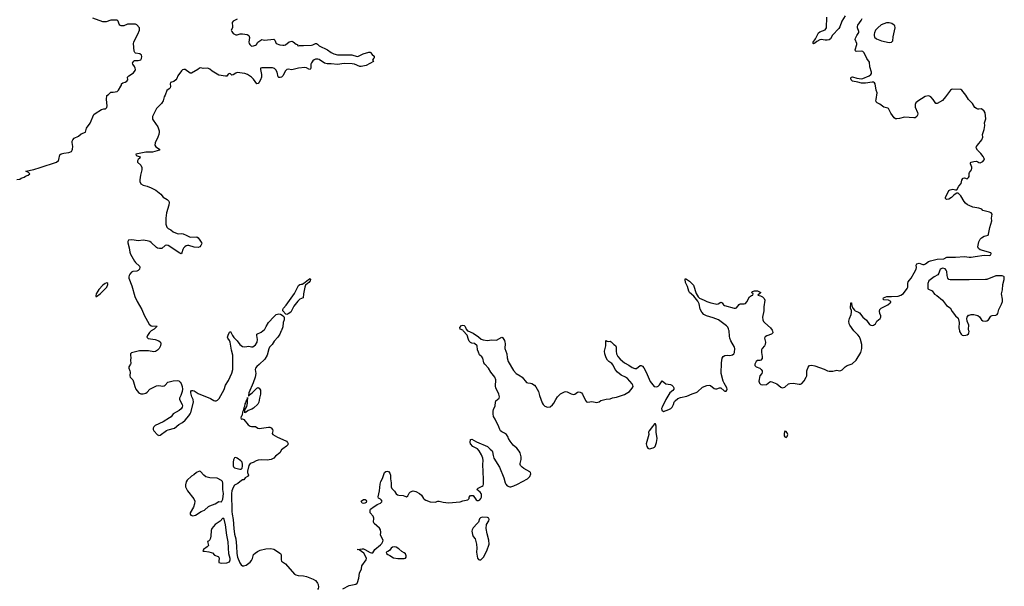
# Model space of a CAD drawing. Header units: inches. Extents: x 1384771 to 1534001, y 461348 to 645899.
# Tile 32 of 105: x 1425434 to 1440539, y 536085 to 544773. Entities that reach past the tile are written whole.
import ezdxf

# ---------------------------------------------------------------- set-up
doc = ezdxf.new("R2010")
doc.units = ezdxf.units.IN
doc.header["$MEASUREMENT"] = 0
for name, color, linetype in [('B4523', 7, 'Continuous'), ('B4524', 7, 'Continuous'), ('B4533', 7, 'Continuous'), ('B4534', 7, 'Continuous'), ('B4544', 7, 'Continuous')]:
    doc.layers.add(name, color=color, linetype=linetype)

msp = doc.modelspace()

# ---------------------------------------------------------------- linework, layer by layer
at = {"layer": 'B4523', "color": 6, "elevation": 700}
for points in [[(1427453, 540000), (1427445, 539995), (1427426, 539974), (1427393, 539930), (1427386, 539906), (1427393, 539893), (1427406, 539886), (1427510, 539870), (1427570, 539850), (1427594, 539830), (1427600, 539810), (1427594, 539770), (1427572, 539730), (1427550, 539704), (1427517, 539683), (1427490, 539681), (1427410, 539697), (1427270, 539693), (1427150, 539664), (1427132, 539650), (1427132, 539630), (1427140, 539590), (1427135, 539550), (1427138, 539502), (1427136, 539490), (1427106, 539450), (1427107, 539430), (1427123, 539390), (1427126, 539370), (1427122, 539310), (1427127, 539290), (1427170, 539250), (1427182, 539222), (1427198, 539150), (1427218, 539110), (1427257, 539057), (1427270, 539046), (1427290, 539037), (1427330, 539035), (1427370, 539047), (1427390, 539062), (1427430, 539107), (1427530, 539158), (1427570, 539162), (1427631, 539151), (1427650, 539157), (1427667, 539170), (1427707, 539213), (1427790, 539237), (1427850, 539242), (1427876, 539236), (1427897, 539217), (1427913, 539193), (1427927, 539150), (1427930, 539110), (1427925, 539070), (1427908, 539012), (1427884, 538970), (1427883, 538950), (1427924, 538870), (1427929, 538850), (1427927, 538830), (1427912, 538808), (1427881, 538779), (1427788, 538730), (1427755, 538685), (1427733, 538667), (1427635, 538605), (1427513, 538550), (1427493, 538530), (1427482, 538510), (1427483, 538490), (1427491, 538471), (1427550, 538407), (1427561, 538401), (1427570, 538397), (1427590, 538404), (1427686, 538474), (1427710, 538485), (1427810, 538511), (1427875, 538565), (1427930, 538597), (1427970, 538630), (1428030, 538699), (1428051, 538730), (1428060, 538750), (1428099, 538910), (1428096, 538950), (1428076, 538990), (1428060, 539050), (1428059, 539070), (1428070, 539086), (1428090, 539088), (1428110, 539080), (1428170, 539039), (1428362, 538962), (1428410, 538934), (1428428, 538928), (1428450, 538930), (1428470, 538940), (1428496, 538964), (1428570, 539104), (1428592, 539170), (1428639, 539241), (1428687, 539353), (1428703, 539410), (1428706, 539454), (1428701, 539630), (1428683, 539703), (1428664, 539830), (1428654, 539854), (1428626, 539890), (1428624, 539904), (1428630, 539935), (1428650, 539984), (1428670, 539993), (1428700, 539930), (1428720, 539900), (1428770, 539848), (1428811, 539791), (1428850, 539762), (1428890, 539757), (1428950, 539766), (1428990, 539756), (1429010, 539757), (1429050, 539787), (1429079, 539830), (1429083, 539870), (1429071, 539930), (1429072, 539950), (1429139, 539981), (1429163, 540000)], [(1429447, 540000), (1429423, 539950), (1429394, 539906), (1429338, 539842), (1429309, 539791), (1429267, 539753), (1429255, 539725), (1429230, 539630), (1429196, 539570), (1429110, 539485), (1429070, 539457), (1429052, 539430), (1429048, 539410), (1429055, 539350), (1429045, 539290), (1429017, 539203), (1428950, 539050), (1428945, 539005), (1428950, 539003), (1428961, 539019), (1429002, 539050), (1429070, 539124), (1429090, 539133), (1429110, 539125), (1429126, 539090), (1429128, 539032), (1429112, 538970), (1429103, 538910), (1429085, 538875), (1429022, 538818), (1428997, 538803), (1428940, 538780), (1428910, 538755), (1428904, 538756), (1428890, 538746), (1428889, 538791), (1428916, 538844), (1428930, 538891), (1428930, 538979), (1428926, 538954), (1428918, 538942), (1428910, 538938), (1428900, 538900), (1428890, 538885), (1428880, 538840), (1428870, 538821), (1428864, 538776), (1428850, 538753), (1428846, 538714), (1428841, 538699), (1428830, 538688), (1428827, 538667), (1428830, 538647), (1428850, 538652), (1428870, 538641), (1428939, 538559), (1428970, 538538), (1428990, 538534), (1429037, 538537), (1429050, 538533), (1429089, 538509), (1429110, 538506), (1429250, 538527), (1429270, 538526), (1429290, 538516), (1429312, 538490), (1429316, 538470), (1429307, 538430), (1429316, 538410), (1429388, 538370), (1429470, 538338), (1429528, 538310), (1429544, 538290), (1429550, 538270), (1429545, 538255), (1429528, 538232), (1429470, 538195), (1429450, 538176), (1429426, 538130), (1429360, 538080), (1429332, 538050), (1429310, 538038), (1429290, 538029), (1429230, 538019), (1429150, 538023), (1429090, 538020), (1429062, 538010), (1429018, 537982), (1428970, 537967), (1428950, 537939), (1428930, 537850), (1428930, 537830), (1428945, 537790), (1428928, 537770), (1428894, 537746), (1428870, 537715), (1428850, 537718), (1428810, 537689), (1428780, 537660), (1428730, 537637), (1428710, 537599), (1428690, 537549), (1428684, 537510), (1428688, 537230), (1428691, 537190), (1428708, 537110), (1428718, 536970), (1428730, 536885), (1428747, 536810), (1428760, 536700), (1428764, 536590), (1428776, 536530), (1428810, 536447), (1428830, 536412), (1428850, 536401), (1428870, 536400), (1428910, 536410), (1428970, 536457), (1428990, 536481), (1429005, 536510), (1429022, 536570), (1429045, 536595), (1429080, 536620), (1429123, 536637), (1429210, 536659), (1429284, 536664), (1429335, 536655), (1429434, 536590), (1429446, 536566), (1429444, 536490), (1429452, 536472), (1429512, 536430), (1429650, 536270), (1429670, 536258), (1429705, 536250), (1429790, 536244), (1429836, 536236), (1429935, 536195), (1429970, 536172), (1429990, 536150), (1430000, 536133)]]:
    msp.add_lwpolyline(points, dxfattribs=at)
for points in [[(1428750, 538061), (1428730, 538055), (1428716, 538024), (1428710, 537990), (1428710, 537932), (1428715, 537915), (1428730, 537901), (1428750, 537894), (1428810, 537879), (1428830, 537879), (1428846, 537894), (1428853, 537927), (1428854, 537954), (1428846, 537986), (1428825, 538010), (1428770, 538050)], [(1428190, 537850), (1428145, 537830), (1428106, 537794), (1428068, 537772), (1428003, 537710), (1427990, 537689), (1427978, 537642), (1427979, 537610), (1427986, 537590), (1428010, 537550), (1428104, 537424), (1428119, 537390), (1428118, 537350), (1428101, 537299), (1428048, 537210), (1428047, 537190), (1428057, 537177), (1428090, 537166), (1428130, 537177), (1428218, 537230), (1428270, 537254), (1428330, 537308), (1428350, 537320), (1428434, 537350), (1428490, 537385), (1428530, 537379), (1428550, 537419), (1428560, 537510), (1428552, 537570), (1428550, 537668), (1428543, 537690), (1428530, 537705), (1428462, 537742), (1428350, 537746), (1428310, 537756), (1428290, 537765), (1428259, 537790), (1428210, 537846)], [(1428550, 537128), (1428510, 537082), (1428430, 537030), (1428380, 536970), (1428370, 536938), (1428366, 536854), (1428354, 536806), (1428350, 536795), (1428330, 536775), (1428314, 536770), (1428331, 536709), (1428311, 536689), (1428252, 536650), (1428242, 536630), (1428250, 536622), (1428270, 536625), (1428335, 536615), (1428370, 536605), (1428390, 536596), (1428424, 536564), (1428480, 536540), (1428491, 536530), (1428494, 536514), (1428488, 536470), (1428490, 536448), (1428530, 536440), (1428610, 536447), (1428650, 536458), (1428663, 536490), (1428663, 536510), (1428643, 536583), (1428630, 536767), (1428611, 536869), (1428590, 537028), (1428570, 537112)]]:
    msp.add_lwpolyline(points, close=True, dxfattribs=at)
at = {"layer": 'B4524', "color": 6, "elevation": 700}
for points in [[(1425390, 542320), (1425436, 542330), (1425456, 542344), (1425501, 542359), (1425525, 542375), (1425562, 542390), (1425588, 542410), (1425568, 542430), (1425528, 542450), (1425650, 542476), (1425750, 542504), (1425998, 542590), (1426027, 542613), (1426036, 542630), (1426050, 542701), (1426070, 542717), (1426110, 542728), (1426190, 542734), (1426226, 542750), (1426240, 542770), (1426246, 542790), (1426247, 542830), (1426238, 542890), (1426239, 542910), (1426248, 542932), (1426270, 542955), (1426335, 542985), (1426378, 543022), (1426443, 543050), (1426459, 543110), (1426513, 543187), (1426570, 543318), (1426590, 543336), (1426690, 543397), (1426727, 543407), (1426750, 543405), (1426770, 543427), (1426775, 543450), (1426765, 543550), (1426770, 543611), (1426796, 543624), (1426830, 543662), (1426870, 543662), (1426930, 543671), (1426949, 543690), (1426985, 543755), (1426998, 543770), (1426998, 543790), (1427017, 543803), (1427050, 543814), (1427078, 543830), (1427093, 543850), (1427086, 543890), (1427106, 543910), (1427180, 543960), (1427205, 543995), (1427209, 544010), (1427207, 544030), (1427196, 544056), (1427168, 544090), (1427166, 544110), (1427170, 544118), (1427183, 544137), (1427195, 544145), (1427250, 544147), (1427290, 544158), (1427302, 544178), (1427306, 544210), (1427300, 544230), (1427279, 544250), (1427210, 544262), (1427200, 544270), (1427191, 544291), (1427182, 544410), (1427187, 544430), (1427204, 544476), (1427244, 544550), (1427270, 544610), (1427273, 544630), (1427270, 544650), (1427232, 544692), (1427210, 544702), (1427190, 544705), (1427110, 544706), (1427090, 544704), (1427030, 544681), (1426990, 544680), (1426971, 544691), (1426962, 544702), (1426944, 544750), (1426930, 544765), (1426830, 544768), (1426760, 544740), (1426710, 544740), (1426555, 544795)], [(1428770, 544782), (1428750, 544769), (1428708, 544752), (1428692, 544730), (1428700, 544670), (1428696, 544650), (1428680, 544610), (1428686, 544590), (1428710, 544560), (1428750, 544543), (1428770, 544543), (1428814, 544554), (1428850, 544558), (1428924, 544544), (1428950, 544531), (1428959, 544499), (1428950, 544430), (1428953, 544410), (1428963, 544390), (1428990, 544369), (1429022, 544370), (1429050, 544382), (1429066, 544394), (1429086, 544430), (1429150, 544468), (1429190, 544461), (1429330, 544474), (1429350, 544459), (1429370, 544408), (1429426, 544387), (1429470, 544380), (1429490, 544381), (1429510, 544389), (1429570, 544432), (1429610, 544445), (1429630, 544434), (1429675, 544395), (1429694, 544390), (1429698, 544378), (1429712, 544372), (1429724, 544376), (1429790, 544375), (1429910, 544384), (1429930, 544388), (1429970, 544409), (1429988, 544408), (1430000, 544397)], [(1430000, 544166), (1429970, 544165), (1429950, 544157), (1429930, 544141), (1429908, 544110), (1429901, 544090), (1429901, 544030), (1429892, 544008), (1429870, 544013), (1429833, 544033), (1429810, 544040), (1429710, 544030), (1429610, 544003), (1429550, 544013), (1429534, 544010), (1429511, 543990), (1429470, 543910), (1429450, 543892), (1429430, 543886), (1429410, 543886), (1429398, 543898), (1429386, 543970), (1429365, 544005), (1429343, 544023), (1429310, 544033), (1429150, 544037), (1429130, 544030), (1429126, 544010), (1429144, 543930), (1429144, 543890), (1429129, 543850), (1429110, 543815), (1429090, 543795), (1429070, 543790), (1429020, 543860), (1428992, 543892), (1428930, 543934), (1428890, 543949), (1428770, 543961), (1428750, 543954), (1428710, 543926), (1428690, 543923), (1428670, 543943), (1428650, 543950), (1428630, 543938), (1428611, 543909), (1428590, 543906), (1428490, 543920), (1428384, 543984), (1428350, 544015), (1428330, 544026), (1428311, 544029), (1428250, 544026), (1428213, 544033), (1428192, 544030), (1428169, 544011), (1428070, 543953), (1428050, 543955), (1427970, 544008), (1427950, 544011), (1427930, 544003), (1427914, 543990), (1427860, 543910), (1427844, 543870), (1427829, 543851), (1427796, 543824), (1427747, 543810), (1427742, 543790), (1427748, 543750), (1427743, 543730), (1427728, 543712), (1427690, 543689), (1427665, 543615), (1427650, 543590), (1427636, 543530), (1427608, 543490), (1427534, 543410), (1427470, 543290), (1427472, 543250), (1427482, 543230), (1427553, 543130), (1427571, 543070), (1427575, 543050), (1427569, 543010), (1427554, 542970), (1427513, 542887), (1427506, 542850), (1427524, 542824), (1427578, 542790), (1427576, 542770), (1427470, 542743), (1427430, 542740), (1427370, 542744), (1427216, 542710), (1427222, 542690), (1427281, 542670), (1427277, 542650), (1427250, 542630), (1427239, 542610), (1427241, 542590), (1427290, 542541), (1427305, 542505), (1427305, 542470), (1427287, 542390), (1427278, 542318), (1427279, 542290), (1427290, 542256), (1427330, 542234), (1427390, 542220), (1427450, 542196), (1427520, 542160), (1427600, 542100), (1427633, 542050), (1427696, 542016), (1427720, 541990), (1427725, 541970), (1427722, 541930), (1427687, 541813), (1427676, 541730), (1427675, 541635), (1427689, 541589), (1427710, 541571), (1427750, 541550), (1427790, 541521), (1427850, 541492), (1427870, 541487), (1427910, 541493), (1427941, 541490), (1427987, 541470), (1428026, 541446), (1428050, 541439), (1428150, 541445), (1428173, 541430), (1428196, 541390), (1428220, 541360), (1428226, 541350), (1428224, 541330), (1428214, 541310), (1428195, 541290), (1428170, 541281), (1428110, 541285), (1428030, 541310), (1428010, 541311), (1427990, 541304), (1427968, 541292), (1427947, 541270), (1427937, 541250), (1427923, 541197), (1427910, 541184), (1427890, 541191), (1427710, 541310), (1427690, 541318), (1427664, 541310), (1427616, 541264), (1427578, 541262), (1427550, 541268), (1427530, 541279), (1427450, 541355), (1427429, 541370), (1427390, 541384), (1427330, 541390), (1427250, 541383), (1427190, 541393), (1427145, 541395), (1427101, 541390), (1427091, 541370), (1427093, 541350), (1427115, 541275), (1427123, 541210), (1427135, 541175), (1427193, 541070), (1427210, 541049), (1427274, 540994), (1427278, 540978), (1427272, 540948), (1427252, 540928), (1427230, 540919), (1427169, 540911), (1427150, 540900), (1427124, 540870), (1427112, 540850), (1427108, 540832), (1427110, 540810), (1427154, 540694), (1427201, 540530), (1427237, 540450), (1427305, 540330), (1427344, 540244), (1427422, 540102), (1427450, 540079), (1427470, 540074), (1427530, 540077), (1427536, 540070), (1427495, 540030), (1427453, 540000)], [(1429163, 540000), (1429183, 540017), (1429195, 540030), (1429213, 540070), (1429250, 540131), (1429330, 540218), (1429370, 540253), (1429410, 540261), (1429435, 540255), (1429462, 540242), (1429484, 540224), (1429491, 540211), (1429489, 540170), (1429478, 540130), (1429470, 540063), (1429451, 540009), (1429447, 540000)]]:
    msp.add_lwpolyline(points, dxfattribs=at)
for points in [[(1429530, 540252), (1429519, 540258), (1429472, 540310), (1429470, 540330), (1429480, 540350), (1429523, 540397), (1429647, 540573), (1429710, 540695), (1429730, 540713), (1429750, 540719), (1429770, 540717), (1429778, 540722), (1429814, 540746), (1429864, 540790), (1429890, 540802), (1429896, 540790), (1429889, 540770), (1429870, 540744), (1429819, 540701), (1429806, 540674), (1429787, 540570), (1429782, 540510), (1429730, 540485), (1429701, 540459), (1429641, 540379), (1429610, 540317), (1429591, 540290), (1429550, 540261)], [(1426770, 540739), (1426746, 540730), (1426710, 540701), (1426650, 540636), (1426630, 540610), (1426608, 540570), (1426601, 540541), (1426602, 540530), (1426610, 540526), (1426670, 540571), (1426770, 540670), (1426786, 540710), (1426787, 540730)]]:
    msp.add_lwpolyline(points, close=True, dxfattribs=at)
at = {"layer": 'B4533', "color": 6, "elevation": 700}
for points in [[(1430392, 536048), (1430490, 536099), (1430590, 536119), (1430609, 536131), (1430615, 536145), (1430638, 536210), (1430646, 536286), (1430675, 536350), (1430683, 536397), (1430748, 536490), (1430752, 536510), (1430736, 536556), (1430711, 536591), (1430642, 536642), (1430609, 536651), (1430690, 536661), (1430710, 536658), (1430731, 536650), (1430810, 536602), (1430830, 536596), (1430850, 536597), (1430883, 536650), (1430970, 536719), (1430990, 536740), (1431006, 536770), (1431009, 536790), (1430971, 536870), (1430973, 536913), (1430967, 536950), (1430955, 536975), (1430874, 537050), (1430862, 537070), (1430869, 537130), (1430858, 537158), (1430809, 537209), (1430809, 537250), (1430815, 537265), (1430835, 537285), (1430850, 537291), (1430920, 537340), (1430970, 537361), (1430990, 537382), (1430992, 537390), (1430981, 537410), (1430970, 537421), (1430936, 537436), (1430934, 537454), (1430956, 537550), (1430962, 537650), (1430975, 537690), (1431000, 537740), (1431030, 537831), (1431050, 537847), (1431070, 537851), (1431090, 537843), (1431110, 537821), (1431124, 537790), (1431123, 537730), (1431130, 537670), (1431130, 537608), (1431143, 537583), (1431183, 537543), (1431210, 537505), (1431229, 537489), (1431250, 537481), (1431317, 537477), (1431370, 537456), (1431387, 537473), (1431410, 537515), (1431430, 537531), (1431470, 537546), (1431510, 537536), (1431565, 537510), (1431600, 537480), (1431627, 537430), (1431639, 537419), (1431663, 537403), (1431730, 537381), (1431810, 537374), (1431848, 537390), (1431870, 537390), (1431930, 537374), (1432010, 537362), (1432190, 537379), (1432230, 537395), (1432309, 537411), (1432328, 537430), (1432329, 537450), (1432350, 537478), (1432390, 537478), (1432436, 537410), (1432450, 537401), (1432470, 537400), (1432492, 537410), (1432510, 537431), (1432518, 537450), (1432519, 537490), (1432514, 537510), (1432499, 537530), (1432449, 537570), (1432466, 537590), (1432530, 537619), (1432542, 537630), (1432550, 537650), (1432551, 537729), (1432541, 537950), (1432544, 538016), (1432538, 538050), (1432520, 538100), (1432484, 538164), (1432455, 538195), (1432385, 538230), (1432351, 538270), (1432346, 538294), (1432348, 538332), (1432350, 538338), (1432370, 538342), (1432441, 538301), (1432608, 538228), (1432650, 538185), (1432681, 538161), (1432689, 538149), (1432696, 538090), (1432709, 538050), (1432795, 537910), (1432863, 537750), (1432880, 537670), (1432890, 537650), (1432910, 537626), (1432951, 537609), (1432970, 537609), (1433016, 537624), (1433072, 537650), (1433225, 537735), (1433260, 537770), (1433273, 537810), (1433269, 537830), (1433261, 537841), (1433167, 537890), (1433140, 537910), (1433117, 537937), (1433111, 537950), (1433113, 537970), (1433127, 538030), (1433127, 538070), (1433111, 538131), (1433098, 538158), (1433061, 538201), (1433005, 538250), (1432957, 538310), (1432934, 538350), (1432927, 538370), (1432900, 538410), (1432870, 538433), (1432830, 538454), (1432812, 538470), (1432798, 538490), (1432784, 538530), (1432730, 538645), (1432704, 538690), (1432695, 538730), (1432696, 538770), (1432704, 538797), (1432730, 538850), (1432731, 538910), (1432739, 538930), (1432787, 538970), (1432794, 538990), (1432786, 539030), (1432738, 539130), (1432734, 539154), (1432736, 539250), (1432722, 539290), (1432661, 539370), (1432627, 539430), (1432568, 539490), (1432554, 539510), (1432541, 539581), (1432525, 539605), (1432490, 539634), (1432470, 539675), (1432457, 539710), (1432452, 539772), (1432410, 539809), (1432370, 539812), (1432350, 539821), (1432330, 539846), (1432318, 539870), (1432297, 539937), (1432239, 540000)], [(1432307, 540000), (1432390, 539967), (1432470, 539912), (1432515, 539875), (1432544, 539864), (1432610, 539855), (1432670, 539865), (1432750, 539857), (1432830, 539907), (1432839, 539899), (1432870, 539854), (1432877, 539830), (1432880, 539810), (1432876, 539730), (1432905, 539650), (1432911, 539589), (1432927, 539530), (1433010, 539395), (1433050, 539348), (1433113, 539313), (1433142, 539290), (1433210, 539210), (1433230, 539203), (1433270, 539202), (1433290, 539196), (1433330, 539167), (1433350, 539143), (1433392, 539070), (1433408, 539010), (1433450, 538897), (1433465, 538870), (1433490, 538845), (1433530, 538833), (1433570, 538837), (1433610, 538865), (1433628, 538892), (1433657, 538950), (1433685, 538990), (1433730, 539034), (1433790, 539069), (1433810, 539073), (1433830, 539069), (1433894, 539034), (1433930, 539026), (1433950, 539033), (1433990, 539061), (1434010, 539066), (1434030, 539062), (1434050, 539051), (1434069, 539029), (1434115, 538935), (1434130, 538915), (1434150, 538906), (1434210, 538916), (1434290, 538905), (1434325, 538915), (1434350, 538932), (1434370, 538940), (1434430, 538953), (1434490, 538960), (1434530, 538976), (1434590, 538985), (1434710, 539025), (1434790, 539073), (1434830, 539122), (1434844, 539150), (1434841, 539170), (1434831, 539190), (1434758, 539270), (1434729, 539290), (1434663, 539323), (1434607, 539367), (1434571, 539410), (1434538, 539478), (1434519, 539499), (1434470, 539531), (1434452, 539550), (1434430, 539590), (1434411, 539650), (1434407, 539690), (1434427, 539770), (1434428, 539850), (1434430, 539855), (1434444, 539844), (1434470, 539836), (1434490, 539842), (1434510, 539831), (1434550, 539793), (1434576, 539776), (1434585, 539750), (1434584, 539690), (1434589, 539650), (1434612, 539610), (1434644, 539570), (1434712, 539510), (1434776, 539476), (1434830, 539440), (1434870, 539423), (1434895, 539425), (1434950, 539469), (1434970, 539470), (1434990, 539459), (1435010, 539433), (1435046, 539366), (1435106, 539226), (1435168, 539150), (1435210, 539145), (1435230, 539153), (1435250, 539172), (1435290, 539235), (1435348, 539188), (1435418, 539178), (1435436, 539170), (1435459, 539150), (1435469, 539130), (1435468, 539110), (1435452, 539088), (1435406, 539050), (1435345, 538950), (1435343, 538937), (1435288, 538830), (1435282, 538810), (1435284, 538784), (1435310, 538766), (1435390, 538794), (1435421, 538810), (1435444, 538830), (1435466, 538870), (1435474, 538906), (1435481, 538919), (1435489, 538930), (1435530, 538962), (1435570, 538979), (1435670, 538998), (1435750, 539035), (1435810, 539055), (1435830, 539066), (1435910, 539136), (1435975, 539165), (1436010, 539170), (1436030, 539166), (1436090, 539120), (1436110, 539113), (1436130, 539112), (1436170, 539129), (1436190, 539129), (1436242, 539082), (1436250, 539077), (1436270, 539079), (1436280, 539090), (1436286, 539110), (1436282, 539130), (1436239, 539199), (1436225, 539230), (1436193, 539350), (1436200, 539510), (1436210, 539585), (1436224, 539610), (1436250, 539624), (1436290, 539629), (1436330, 539623), (1436370, 539632), (1436391, 539650), (1436401, 539670), (1436403, 539730), (1436399, 539750), (1436344, 539850), (1436327, 539890), (1436321, 539921), (1436316, 540000)], [(1436981, 540000), (1436990, 539970), (1436967, 539950), (1436895, 539925), (1436869, 539910), (1436861, 539890), (1436873, 539830), (1436871, 539790), (1436860, 539770), (1436823, 539730), (1436815, 539710), (1436814, 539670), (1436826, 539610), (1436822, 539578), (1436806, 539554), (1436790, 539547), (1436750, 539548), (1436730, 539532), (1436709, 539491), (1436714, 539470), (1436730, 539448), (1436790, 539427), (1436810, 539410), (1436822, 539390), (1436825, 539370), (1436818, 539350), (1436788, 539310), (1436775, 539230), (1436781, 539201), (1436801, 539181), (1436830, 539173), (1436890, 539177), (1436940, 539220), (1436950, 539224), (1436970, 539221), (1437050, 539189), (1437110, 539139), (1437130, 539130), (1437170, 539138), (1437230, 539190), (1437250, 539195), (1437299, 539199), (1437390, 539185), (1437410, 539185), (1437430, 539193), (1437470, 539235), (1437501, 539290), (1437509, 539311), (1437510, 539391), (1437530, 539447), (1437549, 539470), (1437587, 539473), (1437630, 539465), (1437773, 539413), (1437827, 539387), (1437850, 539382), (1437910, 539381), (1437970, 539398), (1438010, 539390), (1438030, 539393), (1438050, 539404), (1438096, 539450), (1438127, 539470), (1438206, 539494), (1438265, 539550), (1438338, 539670), (1438351, 539730), (1438352, 539790), (1438334, 539870), (1438315, 539910), (1438290, 539941), (1438235, 539995), (1438232, 540000)], [(1439851, 540000), (1439853, 539990), (1439876, 539950), (1439890, 539935), (1439910, 539928), (1439950, 539933), (1439970, 539941), (1439990, 539958), (1439997, 539970), (1439998, 539990), (1439996, 540000)], [(1430000, 536133), (1430013, 536110), (1430019, 536070), (1430011, 536049), (1430000, 536037)]]:
    msp.add_lwpolyline(points, dxfattribs=at)
for points in [[(1435190, 538578), (1435170, 538578), (1435144, 538536), (1435090, 538469), (1435082, 538450), (1435084, 538410), (1435045, 538270), (1435055, 538230), (1435070, 538205), (1435079, 538199), (1435095, 538195), (1435150, 538208), (1435170, 538217), (1435181, 538230), (1435202, 538290), (1435212, 538350), (1435199, 538450), (1435199, 538539)], [(1437170, 538462), (1437162, 538430), (1437163, 538390), (1437170, 538379), (1437190, 538368), (1437210, 538383), (1437220, 538410), (1437210, 538440), (1437190, 538460)], [(1430710, 537356), (1430690, 537361), (1430680, 537370), (1430674, 537390), (1430710, 537418), (1430736, 537416), (1430746, 537406), (1430753, 537390), (1430747, 537370), (1430730, 537358)], [(1432530, 537144), (1432505, 537135), (1432490, 537117), (1432470, 537070), (1432454, 537046), (1432390, 536981), (1432373, 536950), (1432368, 536932), (1432380, 536880), (1432393, 536850), (1432419, 536810), (1432442, 536730), (1432446, 536670), (1432442, 536610), (1432456, 536516), (1432470, 536495), (1432490, 536488), (1432510, 536493), (1432550, 536530), (1432600, 536630), (1432634, 536730), (1432633, 536790), (1432603, 536890), (1432591, 536970), (1432596, 537030), (1432630, 537088), (1432635, 537110), (1432631, 537131), (1432610, 537138)], [(1431188, 536692), (1431154, 536686), (1431131, 536670), (1431107, 536633), (1431082, 536618), (1431054, 536610), (1431062, 536590), (1431082, 536570), (1431110, 536558), (1431170, 536520), (1431234, 536510), (1431330, 536509), (1431350, 536516), (1431363, 536530), (1431362, 536550), (1431350, 536580), (1431330, 536599), (1431297, 536617), (1431250, 536658), (1431210, 536685)]]:
    msp.add_lwpolyline(points, close=True, dxfattribs=at)
at = {"layer": 'B4534', "color": 6, "elevation": 700}
for points in [[(1438097, 544830), (1438046, 544750), (1438018, 544662), (1438001, 544639), (1437905, 544535), (1437870, 544481), (1437850, 544465), (1437823, 544457), (1437790, 544457), (1437730, 544468), (1437710, 544465), (1437662, 544438), (1437630, 544412), (1437610, 544404), (1437606, 544410), (1437608, 544430), (1437641, 544479), (1437690, 544570), (1437711, 544589), (1437790, 544619), (1437810, 544646), (1437814, 544810)], [(1440000, 543538), (1439987, 543550), (1439950, 543616), (1439889, 543690), (1439870, 543701), (1439750, 543710), (1439730, 543704), (1439713, 543690), (1439639, 543590), (1439590, 543534), (1439510, 543490), (1439487, 543487), (1439446, 543550), (1439410, 543590), (1439390, 543602), (1439370, 543605), (1439327, 543593), (1439210, 543524), (1439182, 543498), (1439169, 543470), (1439170, 543430), (1439207, 543350), (1439210, 543330), (1439208, 543310), (1439199, 543290), (1439171, 543270), (1439150, 543267), (1439010, 543280), (1438930, 543259), (1438890, 543253), (1438870, 543255), (1438850, 543270), (1438799, 543339), (1438762, 543410), (1438750, 543418), (1438690, 543432), (1438630, 543476), (1438590, 543499), (1438575, 543515), (1438570, 543530), (1438571, 543551), (1438588, 543650), (1438573, 543690), (1438559, 543790), (1438547, 543807), (1438533, 543813), (1438513, 543813), (1438410, 543798), (1438350, 543797), (1438290, 543816), (1438209, 543829), (1438188, 543850), (1438184, 543876), (1438190, 543893), (1438210, 543898), (1438278, 543878), (1438348, 543868), (1438370, 543870), (1438467, 543910), (1438493, 543930), (1438503, 543950), (1438501, 543970), (1438474, 544050), (1438470, 544121), (1438430, 544180), (1438390, 544267), (1438370, 544283), (1438350, 544288), (1438267, 544287), (1438254, 544294), (1438249, 544310), (1438274, 544390), (1438276, 544410), (1438249, 544470), (1438254, 544490), (1438274, 544530), (1438305, 544575), (1438305, 544590), (1438286, 544646), (1438286, 544670), (1438292, 544690), (1438342, 544758), (1438358, 544790)], [(1430000, 544397), (1430030, 544370), (1430155, 544310), (1430211, 544270), (1430255, 544250), (1430310, 544233), (1430530, 544235), (1430610, 544210), (1430630, 544213), (1430703, 544250), (1430790, 544273), (1430810, 544274), (1430818, 544270), (1430840, 544240), (1430871, 544211), (1430871, 544190), (1430860, 544180), (1430847, 544150), (1430859, 544130), (1430748, 544070), (1430670, 544054), (1430650, 544057), (1430569, 544089), (1430536, 544096), (1430410, 544101), (1430310, 544087), (1430210, 544097), (1430150, 544096), (1430108, 544108), (1430030, 544161), (1430010, 544167), (1430000, 544166)], [(1440000, 541925), (1439976, 541936), (1439942, 541962), (1439924, 541984), (1439870, 542074), (1439830, 542112), (1439810, 542113), (1439784, 542096), (1439761, 542079), (1439730, 542044), (1439690, 542020), (1439650, 542015), (1439635, 542030), (1439636, 542050), (1439663, 542097), (1439688, 542152), (1439710, 542165), (1439750, 542172), (1439790, 542162), (1439810, 542164), (1439841, 542219), (1439877, 542263), (1439886, 542310), (1439902, 542338), (1439910, 542344), (1439930, 542347), (1439970, 542333), (1439990, 542354), (1440000, 542370), (1439999, 542410), (1440000, 542414)], [(1438232, 540000), (1438168, 540088), (1438157, 540110), (1438155, 540150), (1438163, 540190), (1438190, 540250), (1438197, 540290), (1438195, 540315), (1438180, 540350), (1438184, 540430), (1438192, 540430), (1438202, 540382), (1438222, 540342), (1438240, 540320), (1438250, 540310), (1438303, 540290), (1438318, 540278), (1438366, 540210), (1438427, 540167), (1438470, 540101), (1438490, 540089), (1438510, 540085), (1438530, 540088), (1438561, 540110), (1438584, 540150), (1438633, 540190), (1438646, 540210), (1438645, 540230), (1438630, 540270), (1438624, 540304), (1438630, 540331), (1438649, 540351), (1438750, 540399), (1438789, 540430), (1438796, 540444), (1438797, 540450), (1438762, 540470), (1438690, 540479), (1438679, 540490), (1438684, 540510), (1438734, 540526), (1438806, 540526), (1438910, 540536), (1438950, 540547), (1438990, 540573), (1439050, 540650), (1439058, 540670), (1439060, 540730), (1439066, 540754), (1439082, 540778), (1439112, 540810), (1439157, 540890), (1439185, 540950), (1439191, 540971), (1439189, 541011), (1439198, 541030), (1439230, 541037), (1439290, 541021), (1439310, 541020), (1439331, 541029), (1439376, 541064), (1439404, 541076), (1439510, 541100), (1439612, 541108), (1439655, 541130), (1439668, 541132), (1439790, 541132), (1439930, 541142), (1440000, 541134)], [(1440000, 540784), (1439710, 540782), (1439689, 540789), (1439672, 540812), (1439661, 540850), (1439656, 540910), (1439649, 540930), (1439630, 540951), (1439610, 540960), (1439590, 540962), (1439570, 540955), (1439557, 540943), (1439549, 540930), (1439535, 540885), (1439517, 540863), (1439463, 540830), (1439382, 540770), (1439368, 540728), (1439363, 540670), (1439367, 540647), (1439434, 540614), (1439470, 540566), (1439503, 540543), (1439591, 540470), (1439651, 540390), (1439710, 540356), (1439740, 540300), (1439790, 540231), (1439830, 540198), (1439845, 540130), (1439843, 540050), (1439851, 540000)], [(1436316, 540000), (1436315, 540010), (1436310, 540034), (1436298, 540058), (1436279, 540079), (1436153, 540173), (1436070, 540203), (1435968, 540230), (1435930, 540253), (1435896, 540290), (1435873, 540333), (1435855, 540415), (1435837, 540457), (1435776, 540536), (1435710, 540590), (1435699, 540610), (1435680, 540680), (1435650, 540742), (1435641, 540790), (1435650, 540805), (1435710, 540765), (1435770, 540703), (1435812, 540572), (1435843, 540523), (1435864, 540504), (1435934, 540474), (1435975, 540450), (1436034, 540430), (1436110, 540414), (1436130, 540411), (1436150, 540418), (1436190, 540443), (1436210, 540429), (1436230, 540401), (1436248, 540388), (1436392, 540348), (1436413, 540347), (1436430, 540355), (1436470, 540406), (1436485, 540415), (1436550, 540414), (1436570, 540423), (1436590, 540448), (1436630, 540522), (1436658, 540542), (1436681, 540550), (1436684, 540570), (1436659, 540590), (1436674, 540606), (1436706, 540614), (1436750, 540613), (1436801, 540590), (1436788, 540572), (1436756, 540550), (1436799, 540539), (1436830, 540524), (1436857, 540497), (1436866, 540470), (1436848, 540372), (1436849, 540310), (1436830, 540210), (1436834, 540170), (1436845, 540145), (1436864, 540124), (1436952, 540050), (1436978, 540010), (1436981, 540000)], [(1439996, 540000), (1439991, 540030), (1439994, 540090), (1439970, 540150), (1439964, 540190), (1439967, 540213), (1439990, 540241), (1440000, 540244)], [(1432239, 540000), (1432230, 540010), (1432190, 540030), (1432188, 540052), (1432210, 540085), (1432230, 540088), (1432250, 540085), (1432268, 540070), (1432285, 540025), (1432302, 540002), (1432307, 540000)]]:
    msp.add_lwpolyline(points, dxfattribs=at)
msp.add_lwpolyline([(1438770, 544726), (1438730, 544723), (1438650, 544696), (1438596, 544650), (1438565, 544610), (1438546, 544570), (1438542, 544550), (1438542, 544530), (1438547, 544507), (1438580, 544480), (1438656, 544450), (1438770, 544422), (1438810, 544427), (1438828, 544450), (1438833, 544510), (1438864, 544650), (1438859, 544679), (1438850, 544690), (1438813, 544713)], close=True, dxfattribs=at)
at = {"layer": 'B4544', "color": 6, "elevation": 700}
for points in [[(1440000, 542414), (1440004, 542430), (1440035, 542470), (1440042, 542490), (1440038, 542510), (1440018, 542562), (1440017, 542570), (1440030, 542586), (1440070, 542599), (1440110, 542601), (1440130, 542595), (1440150, 542581), (1440170, 542578), (1440210, 542598), (1440230, 542622), (1440233, 542630), (1440230, 542643), (1440213, 542673), (1440179, 542719), (1440129, 542770), (1440107, 542810), (1440113, 542830), (1440127, 542850), (1440192, 542930), (1440209, 542970), (1440204, 543010), (1440207, 543030), (1440231, 543090), (1440240, 543150), (1440233, 543190), (1440255, 543255), (1440244, 543344), (1440230, 543370), (1440190, 543407), (1440150, 543401), (1440130, 543403), (1440110, 543411), (1440088, 543428), (1440049, 543490), (1440000, 543538)], [(1440000, 541134), (1440030, 541131), (1440090, 541143), (1440230, 541160), (1440310, 541159), (1440332, 541168), (1440336, 541190), (1440330, 541197), (1440170, 541243), (1440144, 541264), (1440135, 541290), (1440150, 541365), (1440170, 541405), (1440190, 541430), (1440229, 541451), (1440291, 541469), (1440298, 541482), (1440315, 541585), (1440349, 541690), (1440341, 541730), (1440353, 541790), (1440337, 541810), (1440310, 541821), (1440230, 541841), (1440210, 541849), (1440194, 541870), (1440150, 541885), (1440057, 541897), (1440000, 541925)], [(1440000, 540244), (1440028, 540252), (1440070, 540252), (1440130, 540239), (1440156, 540216), (1440190, 540169), (1440210, 540155), (1440250, 540150), (1440270, 540155), (1440294, 540170), (1440334, 540226), (1440350, 540239), (1440410, 540243), (1440430, 540250), (1440441, 540270), (1440456, 540330), (1440497, 540410), (1440509, 540450), (1440509, 540490), (1440496, 540570), (1440511, 540629), (1440515, 540710), (1440539, 540790), (1440539, 540819), (1440537, 540830), (1440530, 540836), (1440506, 540846), (1440410, 540846), (1440272, 540790), (1440250, 540787), (1440000, 540784)]]:
    msp.add_lwpolyline(points, dxfattribs=at)

doc.saveas('drawing.dxf')
